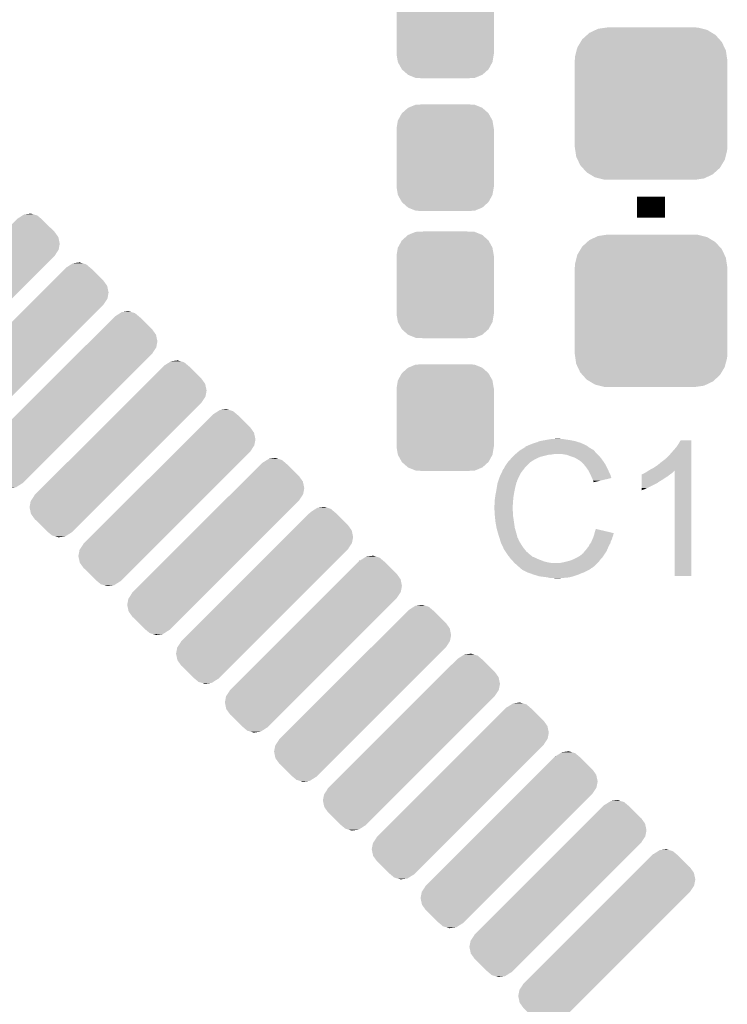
# Model space of a CAD drawing. Extents: x -9 to 122, y -9 to 65.
# Tile 240 of 256: x 61.95 to 67.06, y 46.61 to 53.73. Entities that reach past the tile are written whole.
import ezdxf

# ---------------------------------------------------------------- set-up
doc = ezdxf.new("R2010")
doc.units = 0
doc.layers.get('0').update_dxf_attribs({"linetype": 'CONTINUOUS'})
doc.layers.add('CLICKER_4_FOR_R7FA4M2A_V100_GTO', color=12, linetype='CONTINUOUS')
doc.layers.add('CLICKER_4_FOR_R7FA4M2A_V100_GTS', color=13, linetype='CONTINUOUS')

# ---------------------------------------------------------------- blocks, each defined once
blk = doc.blocks.new('CUSTOM_170')
for points in [[(-0.312264, 0.321732), (-0.26893, 0.360448), (0.312592, 0.321732), (0.268592, 0.360448)], [(-0.26893, 0.360448), (-0.267216, 0.361152), (0.268592, 0.360448), (0.26779, 0.361152)], [(-0.267216, 0.361152), (-0.213724, 0.383108), (0.26779, 0.361152), (0.21312, 0.383108)], [(-0.213724, 0.383108), (-0.20803, 0.383392), (0.21312, 0.383108), (0.212412, 0.383392)], [(-0.20803, 0.383392), (-0.154122, 0.38608), (0.212412, 0.383392), (0.154132, 0.38608)], [(-0.341452, 0.269636), (-0.313432, 0.320688), (0.341702, 0.269636), (0.313176, 0.320688)], [(-0.313432, 0.320688), (-0.312264, 0.321732), (0.313176, 0.320688), (0.312592, 0.321732)], [(-0.35179, 0.21082), (-0.342144, 0.268372), (0.35179, 0.21082), (0.34192, 0.268372)], [(-0.342144, 0.268372), (-0.341452, 0.269636), (0.34192, 0.268372), (0.341702, 0.269636)], [(-0.35179, 0.20955), (-0.35179, 0.21082), (0.35179, 0.20955), (0.35179, 0.21082)], [(-0.35179, -0.20955), (-0.35179, 0.20955), (0.35179, -0.20955), (0.35179, 0.20955)], [(-0.35179, -0.21082), (-0.35179, -0.20955), (0.35179, -0.21082), (0.35179, -0.20955)], [(-0.34192, -0.268358), (-0.35179, -0.21082), (0.342148, -0.268358), (0.35179, -0.21082)], [(-0.341702, -0.269636), (-0.34192, -0.268358), (0.341446, -0.269636), (0.342148, -0.268358)], [(-0.313184, -0.320676), (-0.341702, -0.269636), (0.31344, -0.320676), (0.341446, -0.269636)], [(-0.312594, -0.321732), (-0.313184, -0.320676), (0.312258, -0.321732), (0.31344, -0.320676)], [(-0.268602, -0.36044), (-0.312594, -0.321732), (0.26894, -0.36044), (0.312258, -0.321732)], [(-0.267792, -0.361154), (-0.268602, -0.36044), (0.2672, -0.361154), (0.26894, -0.36044)], [(-0.213136, -0.383104), (-0.267792, -0.361154), (0.213734, -0.383104), (0.2672, -0.361154)], [(-0.212414, -0.383394), (-0.213136, -0.383104), (0.207926, -0.383394), (0.213734, -0.383104)], [(-0.154122, -0.38608), (-0.212414, -0.383394), (0.154132, -0.38608), (0.207926, -0.383394)]]:
    blk.add_solid(points)
blk = doc.blocks.new('CUSTOM_182')
for points in [[(-0.461888, 0.497124), (-0.445816, 0.51162), (0.465342, 0.497124), (0.441342, 0.51162)], [(-0.445816, 0.51162), (-0.400774, 0.532846), (0.441342, 0.51162), (0.406198, 0.532846)], [(-0.400774, 0.532846), (-0.383312, 0.541074), (0.406198, 0.532846), (0.373946, 0.541074)], [(-0.383312, 0.541074), (-0.323442, 0.549926), (0.373946, 0.541074), (0.339246, 0.549926)], [(-0.323442, 0.549926), (-0.31496, 0.55118), (0.339246, 0.549926), (0.31496, 0.55118)], [(-0.532846, 0.406198), (-0.508918, 0.445816), (0.53029, 0.406198), (0.51162, 0.445816)], [(-0.508918, 0.445816), (-0.497124, 0.465342), (0.51162, 0.445816), (0.49401, 0.465342)], [(-0.497124, 0.465342), (-0.461888, 0.497124), (0.49401, 0.465342), (0.465342, 0.497124)], [(-0.549926, 0.339246), (-0.538686, 0.383312), (0.54759, 0.339246), (0.541074, 0.383312)], [(-0.538686, 0.383312), (-0.532846, 0.406198), (0.541074, 0.383312), (0.53029, 0.406198)], [(-0.55118, 0.31496), (-0.549926, 0.339246), (0.55118, 0.31496), (0.54759, 0.339246)], [(-0.55118, -0.31496), (-0.55118, 0.31496), (0.55118, -0.31496), (0.55118, 0.31496)], [(-0.547588, -0.339246), (-0.55118, -0.31496), (0.549926, -0.339246), (0.55118, -0.31496)], [(-0.541074, -0.383312), (-0.547588, -0.339246), (0.538684, -0.383312), (0.549926, -0.339246)], [(-0.530288, -0.406198), (-0.541074, -0.383312), (0.532846, -0.406198), (0.538684, -0.383312)], [(-0.51162, -0.445816), (-0.530288, -0.406198), (0.508916, -0.445816), (0.532846, -0.406198)], [(-0.494008, -0.465342), (-0.51162, -0.445816), (0.497124, -0.465342), (0.508916, -0.445816)], [(-0.465342, -0.497124), (-0.494008, -0.465342), (0.461886, -0.497124), (0.497124, -0.465342)], [(-0.44134, -0.51162), (-0.465342, -0.497124), (0.445816, -0.51162), (0.461886, -0.497124)], [(-0.406198, -0.532846), (-0.44134, -0.51162), (0.400772, -0.532846), (0.445816, -0.51162)], [(-0.373944, -0.541074), (-0.406198, -0.532846), (0.383312, -0.541074), (0.400772, -0.532846)], [(-0.339246, -0.549926), (-0.373944, -0.541074), (0.32344, -0.549926), (0.383312, -0.541074)], [(-0.31496, -0.55118), (-0.339246, -0.549926), (0.31496, -0.55118), (0.32344, -0.549926)]]:
    blk.add_solid(points)
blk = doc.blocks.new('CUSTOM_198')
for points in [[(0.24612, 0.515528), (0.325032, 0.59444), (0.594432, 0.515528), (0.51552, 0.59444)], [(0.325032, 0.59444), (0.3351, 0.604508), (0.51552, 0.59444), (0.503526, 0.604508)], [(0.3351, 0.604508), (0.335862, 0.60527), (0.336624, 0.604508), (0.335862, 0.60527)], [(0.336624, 0.604508), (0.370518, 0.625936), (0.503526, 0.604508), (0.477996, 0.625936)], [(0.370518, 0.625936), (0.382392, 0.633442), (0.477996, 0.625936), (0.452376, 0.633442)], [(0.382392, 0.633442), (0.43098, 0.63971), (0.452376, 0.633442), (0.43098, 0.63971)], [(0.200178, 0.469586), (0.240052, 0.50946), (0.630026, 0.469586), (0.601562, 0.50946)], [(0.240052, 0.50946), (0.24612, 0.515528), (0.601562, 0.50946), (0.594432, 0.515528)], [(0.152232, 0.42164), (0.200178, 0.469586), (0.64008, 0.42164), (0.630026, 0.469586)], [(0.067218, 0.336626), (0.108036, 0.377444), (0.604506, 0.336626), (0.631594, 0.377444)], [(0.108036, 0.377444), (0.152232, 0.42164), (0.631594, 0.377444), (0.64008, 0.42164)], [(-0.60527, -0.335862), (0.066454, 0.335862), (-0.066454, -0.335862), (0.60527, 0.335862)], [(0.066454, 0.335862), (0.067218, 0.336626), (0.60527, 0.335862), (0.604506, 0.336626)], [(-0.631596, -0.377442), (-0.604508, -0.336624), (-0.108034, -0.377442), (-0.067216, -0.336624)], [(-0.604508, -0.336624), (-0.60527, -0.335862), (-0.067216, -0.336624), (-0.066454, -0.335862)], [(-0.64008, -0.42164), (-0.631596, -0.377442), (-0.152232, -0.42164), (-0.108034, -0.377442)], [(-0.630026, -0.469586), (-0.64008, -0.42164), (-0.200178, -0.469586), (-0.152232, -0.42164)], [(-0.601562, -0.509458), (-0.630026, -0.469586), (-0.24005, -0.509458), (-0.200178, -0.469586)], [(-0.594428, -0.515532), (-0.601562, -0.509458), (-0.246124, -0.515532), (-0.24005, -0.509458)], [(-0.515528, -0.594432), (-0.594428, -0.515532), (-0.325024, -0.594432), (-0.246124, -0.515532)], [(-0.503526, -0.604508), (-0.515528, -0.594432), (-0.3351, -0.604508), (-0.325024, -0.594432)], [(-0.478008, -0.625932), (-0.503526, -0.604508), (-0.370516, -0.625932), (-0.336624, -0.604508)], [(-0.452364, -0.633448), (-0.478008, -0.625932), (-0.382406, -0.633448), (-0.370516, -0.625932)], [(-0.430994, -0.639712), (-0.452364, -0.633448), (-0.430994, -0.639712), (-0.382406, -0.633448)], [(-0.335862, -0.60527), (-0.336624, -0.604508), (-0.335862, -0.60527), (-0.3351, -0.604508)]]:
    blk.add_solid(points)

msp = doc.modelspace()

# ---------------------------------------------------------------- linework, layer by layer
at = {"layer": 'CLICKER_4_FOR_R7FA4M2A_V100_GTO', "const_width": 0.2032}
msp.add_lwpolyline([(66.51244, 52.2986), (66.51244, 52.451)], dxfattribs=at)
at = {"layer": 'CLICKER_4_FOR_R7FA4M2A_V100_GTO'}
for points in [[(65.79362, 50.6984), (65.839338, 50.70094), (65.862202, 50.6984), (65.852042, 50.70094)], [(65.577712, 50.62474), (65.598868, 50.63744), (66.085724, 50.62474), (66.0654, 50.63744)], [(65.598868, 50.63744), (65.60312, 50.639992), (66.0654, 50.63744), (66.061828, 50.639992)], [(65.60312, 50.639992), (65.603134, 50.642526), (66.061828, 50.639992), (66.05828, 50.642526)], [(65.603134, 50.642526), (65.613282, 50.6476), (66.05828, 50.642526), (66.051174, 50.6476)], [(65.613282, 50.6476), (65.620894, 50.650138), (66.051174, 50.6476), (66.04762, 50.650138)], [(65.620894, 50.650138), (65.6209, 50.65014), (66.04762, 50.650138), (66.047618, 50.65014)], [(65.6209, 50.65014), (65.63106, 50.65522), (66.047618, 50.65014), (66.03746, 50.65522)], [(65.63106, 50.65522), (65.643758, 50.6603), (66.03746, 50.65522), (66.0273, 50.6603)], [(65.643758, 50.6603), (65.656458, 50.66538), (66.0273, 50.6603), (66.01587, 50.66538)], [(65.656458, 50.66538), (65.6717, 50.67046), (66.01587, 50.66538), (66.00444, 50.67046)], [(65.6717, 50.67046), (65.689482, 50.67554), (66.00444, 50.67046), (65.988186, 50.67554)], [(65.689482, 50.67554), (65.707262, 50.68316), (65.988186, 50.67554), (65.963802, 50.68316)], [(65.707262, 50.68316), (65.7479, 50.69078), (65.963802, 50.68316), (65.925698, 50.69078)], [(65.7479, 50.69078), (65.77838, 50.69586), (65.925698, 50.69078), (65.89014, 50.69586)], [(65.77838, 50.69586), (65.79362, 50.6984), (65.89014, 50.69586), (65.874902, 50.6984)], [(66.65976, 50.59934), (66.69532, 50.63998), (66.804538, 50.59934), (66.804538, 50.63998)], [(66.69532, 50.63998), (66.71056, 50.662838), (66.804538, 50.63998), (66.804538, 50.662838)], [(66.71056, 50.662838), (66.725798, 50.688218), (66.804538, 50.662838), (66.80454, 50.688218)], [(66.725798, 50.688218), (66.725812, 50.68824), (66.80454, 50.688218), (66.725812, 50.68824)], [(65.497132, 50.55362), (65.50406, 50.56124), (65.676782, 50.55362), (65.69329, 50.56124)], [(65.50406, 50.56124), (65.51168, 50.56886), (65.69329, 50.56124), (65.709798, 50.56886)], [(65.51168, 50.56886), (65.52692, 50.5841), (65.709798, 50.56886), (65.77076, 50.5841)], [(65.52692, 50.5841), (65.52946, 50.58664), (65.77076, 50.5841), (65.796162, 50.58664)], [(65.52946, 50.58664), (65.532, 50.58918), (65.796162, 50.58664), (65.808858, 50.58918)], [(65.532, 50.58918), (65.550008, 50.604418), (66.12382, 50.58918), (66.108582, 50.604418)], [(65.550008, 50.604418), (65.559016, 50.61204), (66.108582, 50.604418), (66.1035, 50.61204)], [(65.559016, 50.61204), (65.565022, 50.617122), (66.1035, 50.61204), (66.098418, 50.617122)], [(65.565022, 50.617122), (65.569246, 50.619658), (66.098418, 50.617122), (66.09588, 50.619658)], [(65.569246, 50.619658), (65.573476, 50.622198), (66.09588, 50.619658), (66.090804, 50.622198)], [(65.573476, 50.622198), (65.577702, 50.624734), (66.090804, 50.622198), (66.088266, 50.624734)], [(65.577702, 50.624734), (65.577712, 50.62474), (66.088266, 50.624734), (66.085724, 50.62474)], [(65.902838, 50.5841), (65.872358, 50.58918), (66.1289, 50.5841), (66.12382, 50.58918)], [(65.93078, 50.57394), (65.902838, 50.5841), (66.13906, 50.57394), (66.1289, 50.5841)], [(65.938406, 50.571398), (65.93078, 50.57394), (66.141602, 50.571398), (66.13906, 50.57394)], [(65.953638, 50.56632), (65.938406, 50.571398), (66.145666, 50.56632), (66.141602, 50.571398)], [(65.96888, 50.5587), (65.953638, 50.56632), (66.15176, 50.5587), (66.145666, 50.56632)], [(65.97396, 50.55616), (65.96888, 50.5587), (66.153576, 50.55616), (66.15176, 50.5587)], [(66.61912, 50.55617), (66.619142, 50.5587), (66.804536, 50.55617), (66.804536, 50.5587)], [(66.619142, 50.5587), (66.621666, 50.558706), (66.804536, 50.5587), (66.804536, 50.558706)], [(66.621666, 50.558706), (66.64452, 50.58156), (66.804536, 50.558706), (66.804536, 50.58156)], [(66.64452, 50.58156), (66.65976, 50.59934), (66.804536, 50.58156), (66.804538, 50.59934)], [(65.448182, 50.485044), (65.45326, 50.495198), (65.595786, 50.485044), (65.603684, 50.495198)], [(65.45326, 50.495198), (65.454782, 50.497738), (65.603684, 50.495198), (65.60566, 50.497738)], [(65.454782, 50.497738), (65.460878, 50.5079), (65.60566, 50.497738), (65.615822, 50.5079)], [(65.460878, 50.5079), (65.473324, 50.525678), (65.615822, 50.5079), (65.6336, 50.525678)], [(65.473324, 50.525678), (65.47866, 50.5333), (65.6336, 50.525678), (65.643758, 50.5333)], [(65.47866, 50.5333), (65.478662, 50.533302), (65.643758, 50.5333), (65.64376, 50.533302)], [(65.478662, 50.533302), (65.480966, 50.535838), (65.64376, 50.533302), (65.646298, 50.535838)], [(65.480966, 50.535838), (65.497132, 50.55362), (65.646298, 50.535838), (65.676782, 50.55362)], [(65.986662, 50.54854), (65.97396, 50.55616), (66.159018, 50.54854), (66.153576, 50.55616)], [(65.996816, 50.543462), (65.986662, 50.54854), (66.162646, 50.543462), (66.159018, 50.54854)], [(65.99936, 50.54092), (65.996816, 50.543462), (66.164462, 50.54092), (66.162646, 50.543462)], [(66.019364, 50.52314), (65.99936, 50.54092), (66.177162, 50.52314), (66.164462, 50.54092)], [(66.02222, 50.5206), (66.019364, 50.52314), (66.178614, 50.5206), (66.177162, 50.52314)], [(66.034412, 50.50536), (66.02222, 50.5206), (66.18732, 50.50536), (66.178614, 50.5206)], [(66.04254, 50.4952), (66.034412, 50.50536), (66.1924, 50.4952), (66.18732, 50.50536)], [(66.049652, 50.48504), (66.04254, 50.4952), (66.19748, 50.48504), (66.1924, 50.4952)], [(66.502278, 50.474878), (66.53022, 50.49012), (66.804534, 50.474878), (66.804534, 50.49012)], [(66.53022, 50.49012), (66.5607, 50.51044), (66.804534, 50.49012), (66.804536, 50.51044)], [(66.5607, 50.51044), (66.58864, 50.5333), (66.804536, 50.51044), (66.804536, 50.5333)], [(66.58864, 50.5333), (66.61912, 50.55617), (66.804536, 50.5333), (66.804536, 50.55617)], [(65.406692, 50.391056), (65.416852, 50.42154), (65.54216, 50.391056), (65.55486, 50.42154)], [(65.416852, 50.42154), (65.4177, 50.42408), (65.55486, 50.42154), (65.55613, 50.42408)], [(65.4177, 50.42408), (65.430846, 50.452018), (65.55613, 50.42408), (65.5701, 50.452018)], [(65.430846, 50.452018), (65.43802, 50.467264), (65.5701, 50.452018), (65.581958, 50.467264)], [(65.43802, 50.467264), (65.438026, 50.469806), (65.581958, 50.467264), (65.583934, 50.469806)], [(65.438026, 50.469806), (65.44056, 50.472344), (65.583934, 50.469806), (65.585908, 50.472344)], [(65.44056, 50.472344), (65.443104, 50.479962), (65.585908, 50.472344), (65.591834, 50.479962)], [(65.443104, 50.479962), (65.448182, 50.485044), (65.591834, 50.479962), (65.595786, 50.485044)], [(66.060318, 50.4698), (66.049652, 50.48504), (66.204254, 50.4698), (66.19748, 50.48504)], [(66.06413, 50.46218), (66.060318, 50.4698), (66.20764, 50.46218), (66.204254, 50.4698)], [(66.07302, 50.4444), (66.06413, 50.46218), (66.216532, 50.4444), (66.20764, 50.46218)], [(66.07415, 50.441858), (66.07302, 50.4444), (66.217802, 50.441858), (66.216532, 50.4444)], [(66.08318, 50.42154), (66.07415, 50.441858), (66.223876, 50.42154), (66.217802, 50.441858)], [(66.085724, 50.416454), (66.08318, 50.42154), (66.225396, 50.416454), (66.223876, 50.42154)], [(66.08826, 50.41138), (66.085724, 50.416454), (66.204234, 50.41138), (66.225396, 50.416454)], [(66.443874, 50.40376), (66.443876, 50.419), (66.593722, 50.40376), (66.61658, 50.419)], [(66.443876, 50.419), (66.44388, 50.4317), (66.61658, 50.419), (66.636898, 50.4317)], [(66.44388, 50.4317), (66.443882, 50.44186), (66.636898, 50.4317), (66.64909, 50.44186)], [(66.443882, 50.44186), (66.446406, 50.441866), (66.64909, 50.44186), (66.649098, 50.441866)], [(66.446406, 50.441866), (66.44894, 50.4444), (66.649098, 50.441866), (66.65214, 50.4444)], [(66.44894, 50.4444), (66.448944, 50.444402), (66.65214, 50.4444), (66.652142, 50.444402)], [(66.448944, 50.444402), (66.454022, 50.44694), (66.652142, 50.444402), (66.65595, 50.44694)], [(66.454022, 50.44694), (66.461644, 50.449482), (66.65595, 50.44694), (66.659762, 50.449482)], [(66.461644, 50.449482), (66.469262, 50.45456), (66.659762, 50.449482), (66.66738, 50.45456)], [(66.469262, 50.45456), (66.479422, 50.459642), (66.66738, 50.45456), (66.67246, 50.459642)], [(66.479422, 50.459642), (66.494606, 50.469764), (66.67246, 50.459642), (66.682582, 50.469764)], [(66.494606, 50.469764), (66.502278, 50.474878), (66.804534, 50.469764), (66.804534, 50.474878)], [(66.68262, 49.707822), (66.682582, 50.469764), (66.804518, 49.707822), (66.804534, 50.469764)], [(65.39484, 50.33264), (65.39865, 50.3555), (65.52692, 50.33264), (65.532, 50.3555)], [(65.39865, 50.3555), (65.402036, 50.375818), (65.532, 50.3555), (65.537078, 50.375818)], [(65.402036, 50.375818), (65.402462, 50.378362), (65.537078, 50.375818), (65.53835, 50.378362)], [(65.402462, 50.378362), (65.403306, 50.380896), (65.53835, 50.378362), (65.539618, 50.380896)], [(65.403306, 50.380896), (65.404998, 50.385974), (65.539618, 50.380896), (65.53962, 50.385974)], [(65.404998, 50.385974), (65.405844, 50.388514), (65.53962, 50.385974), (65.542154, 50.388514)], [(65.405844, 50.388514), (65.406692, 50.391056), (65.542154, 50.388514), (65.54216, 50.391056)], [(66.09334, 50.396142), (66.08826, 50.41138), (66.140684, 50.396142), (66.204234, 50.41138)], [(66.095878, 50.391064), (66.09334, 50.396142), (66.119506, 50.391064), (66.140684, 50.396142)], [(66.098414, 50.388526), (66.095878, 50.391064), (66.10892, 50.388526), (66.119506, 50.391064)], [(66.09842, 50.386008), (66.098414, 50.388526), (66.09842, 50.386008), (66.10892, 50.388526)], [(66.44386, 50.33518), (66.443862, 50.34534), (66.46418, 50.33518), (66.48704, 50.34534)], [(66.443862, 50.34534), (66.44387, 50.3809), (66.48704, 50.34534), (66.558158, 50.3809)], [(66.44387, 50.388518), (66.443874, 50.40376), (66.568318, 50.388518), (66.593722, 50.40376)], [(66.44387, 50.38598), (66.44387, 50.388518), (66.56578, 50.38598), (66.568318, 50.388518)], [(66.44387, 50.3809), (66.44387, 50.38598), (66.558158, 50.3809), (66.56578, 50.38598)], [(65.38214, 50.25644), (65.38468, 50.274222), (65.515488, 50.25644), (65.51676, 50.274222)], [(65.38468, 50.274222), (65.38722, 50.292), (65.51676, 50.274222), (65.519722, 50.292)], [(65.38722, 50.292), (65.3896, 50.3047), (65.519722, 50.292), (65.52184, 50.3047)], [(65.3896, 50.3047), (65.39484, 50.33264), (65.52184, 50.3047), (65.52692, 50.33264)], [(66.44386, 50.32759), (66.44386, 50.33518), (66.44386, 50.32759), (66.46418, 50.33518)], [(65.3796, 50.218342), (65.38214, 50.228502), (65.512768, 50.218342), (65.513494, 50.228502)], [(65.3796, 50.203102), (65.3796, 50.218342), (65.51168, 50.203102), (65.512768, 50.218342)], [(65.3796, 50.2031), (65.3796, 50.203102), (65.511682, 50.2031), (65.51168, 50.203102)], [(65.380744, 50.180238), (65.3796, 50.2031), (65.511682, 50.180238), (65.511682, 50.2031)], [(65.38214, 50.228502), (65.38214, 50.25644), (65.513494, 50.228502), (65.515488, 50.25644)], [(65.381126, 50.172616), (65.380744, 50.180238), (65.51422, 50.172616), (65.511682, 50.180238)], [(65.38214, 50.1523), (65.381126, 50.172616), (65.51422, 50.1523), (65.51422, 50.172616)], [(65.382904, 50.144678), (65.38214, 50.1523), (65.51422, 50.144678), (65.51422, 50.1523)], [(65.384426, 50.12944), (65.382904, 50.144678), (65.51676, 50.12944), (65.51422, 50.144678)], [(65.38722, 50.101498), (65.384426, 50.12944), (65.52106, 50.101498), (65.51676, 50.12944)], [(65.388118, 50.09642), (65.38722, 50.101498), (65.52184, 50.09642), (65.52106, 50.101498)], [(65.39484, 50.05832), (65.388118, 50.09642), (65.52692, 50.05832), (65.52184, 50.09642)], [(65.394842, 50.058318), (65.39484, 50.05832), (65.52692, 50.058318), (65.52692, 50.05832)], [(65.39992, 50.038), (65.394842, 50.058318), (65.532726, 50.038), (65.52692, 50.058318)], [(65.404276, 50.02276), (65.39992, 50.038), (65.53708, 50.02276), (65.532726, 50.038)], [(65.41008, 50.00244), (65.404276, 50.02276), (65.542502, 50.00244), (65.53708, 50.02276)], [(65.416008, 49.984658), (65.41008, 50.00244), (65.547244, 49.984658), (65.542502, 50.00244)], [(66.09334, 49.98466), (66.095244, 49.989738), (66.232022, 49.98466), (66.23304, 49.989738)], [(66.095244, 49.989738), (66.099052, 49.999898), (66.23304, 49.989738), (66.23812, 49.999898)], [(66.099052, 49.999898), (66.10096, 50.004982), (66.23812, 49.999898), (66.239388, 50.004982)], [(66.10096, 50.004982), (66.102228, 50.010058), (66.239388, 50.004982), (66.240658, 50.010058)], [(66.102228, 50.010058), (66.103498, 50.015136), (66.240658, 50.010058), (66.243198, 50.015136)], [(66.103498, 50.015136), (66.10413, 50.017662), (66.243198, 50.015136), (66.2432, 50.017662)], [(66.10413, 50.017662), (66.10604, 50.025298), (66.2432, 50.017662), (66.210768, 50.025298)], [(66.10604, 50.025298), (66.11368, 50.048156), (66.210768, 50.025298), (66.11368, 50.048156)], [(65.416856, 49.982116), (65.416008, 49.984658), (65.549782, 49.982116), (65.547244, 49.984658)], [(65.418548, 49.977038), (65.416856, 49.982116), (65.55232, 49.977038), (65.549782, 49.982116)], [(65.42024, 49.971958), (65.418548, 49.977038), (65.554014, 49.971958), (65.55232, 49.977038)], [(65.420876, 49.96942), (65.42024, 49.971958), (65.55486, 49.96942), (65.554014, 49.971958)], [(65.422782, 49.9618), (65.420876, 49.96942), (65.558672, 49.9618), (65.55486, 49.96942)], [(65.425322, 49.954182), (65.422782, 49.9618), (65.56248, 49.954182), (65.558672, 49.9618)], [(65.42786, 49.946562), (65.425322, 49.954182), (65.567244, 49.946562), (65.56248, 49.954182)], [(65.4304, 49.94148), (65.42786, 49.946562), (65.570418, 49.94148), (65.567244, 49.946562)], [(65.433986, 49.93386), (65.4304, 49.94148), (65.57518, 49.93386), (65.570418, 49.94148)], [(65.444744, 49.911), (65.433986, 49.93386), (65.59042, 49.911), (65.57518, 49.93386)], [(66.05016, 49.90846), (66.060322, 49.921162), (66.19986, 49.90846), (66.205418, 49.921162)], [(66.060322, 49.921162), (66.06286, 49.92624), (66.205418, 49.921162), (66.20764, 49.92624)], [(66.06286, 49.92624), (66.06794, 49.9364), (66.20764, 49.92624), (66.213446, 49.9364)], [(66.06794, 49.9364), (66.074032, 49.944018), (66.213446, 49.9364), (66.2178, 49.944018)], [(66.074032, 49.944018), (66.0781, 49.949102), (66.2178, 49.944018), (66.21925, 49.949102)], [(66.0781, 49.949102), (66.08354, 49.961798), (66.21925, 49.949102), (66.222878, 49.961798)], [(66.08354, 49.961798), (66.090072, 49.977038), (66.222878, 49.961798), (66.230498, 49.977038)], [(66.090072, 49.977038), (66.09334, 49.98466), (66.230498, 49.977038), (66.232022, 49.98466)], [(65.45072, 49.8983), (65.444744, 49.911), (65.60058, 49.8983), (65.59042, 49.911)], [(65.459188, 49.8856), (65.45072, 49.8983), (65.61074, 49.8856), (65.60058, 49.8983)], [(65.472732, 49.865282), (65.459188, 49.8856), (65.633598, 49.865282), (65.61074, 49.8856)], [(65.47612, 49.8602), (65.472732, 49.865282), (65.639952, 49.8602), (65.633598, 49.865282)], [(65.487844, 49.84496), (65.47612, 49.8602), (65.659006, 49.84496), (65.639952, 49.8602)], [(65.979038, 49.84242), (65.987924, 49.847498), (66.160014, 49.84242), (66.16446, 49.847498)], [(65.987924, 49.847498), (65.996818, 49.85258), (66.16446, 49.847498), (66.167846, 49.85258)], [(65.996818, 49.85258), (66.00952, 49.86274), (66.167846, 49.85258), (66.17462, 49.86274)], [(66.00952, 49.86274), (66.017144, 49.870362), (66.17462, 49.86274), (66.1797, 49.870362)], [(66.017144, 49.870362), (66.02222, 49.872904), (66.1797, 49.870362), (66.181394, 49.872904)], [(66.02222, 49.872904), (66.0273, 49.88052), (66.181394, 49.872904), (66.186472, 49.88052)], [(66.0273, 49.88052), (66.031108, 49.885598), (66.186472, 49.88052), (66.189858, 49.885598)], [(66.031108, 49.885598), (66.034922, 49.89068), (66.189858, 49.885598), (66.19208, 49.89068)], [(66.034922, 49.89068), (66.04254, 49.898302), (66.19208, 49.89068), (66.195416, 49.898302)], [(66.04254, 49.898302), (66.05016, 49.90846), (66.195416, 49.898302), (66.19986, 49.90846)], [(65.487846, 49.844958), (65.487844, 49.84496), (65.664084, 49.844958), (65.659006, 49.84496)], [(65.491752, 49.83988), (65.487846, 49.844958), (65.674242, 49.83988), (65.664084, 49.844958)], [(65.493708, 49.837338), (65.491752, 49.83988), (65.681864, 49.837338), (65.674242, 49.83988)], [(65.497614, 49.83226), (65.493708, 49.837338), (65.68948, 49.83226), (65.681864, 49.837338)], [(65.50152, 49.827182), (65.497614, 49.83226), (65.703022, 49.827182), (65.68948, 49.83226)], [(65.504062, 49.82464), (65.50152, 49.827182), (65.7098, 49.82464), (65.703022, 49.827182)], [(65.51422, 49.81448), (65.504062, 49.82464), (65.735196, 49.81448), (65.7098, 49.82464)], [(65.514222, 49.814478), (65.51422, 49.81448), (65.7352, 49.814478), (65.735196, 49.81448)], [(65.520316, 49.80686), (65.514222, 49.814478), (65.76314, 49.80686), (65.7352, 49.814478)], [(65.524378, 49.801782), (65.520316, 49.80686), (65.79361, 49.801782), (65.76314, 49.80686)], [(65.524382, 49.80178), (65.524378, 49.801782), (65.793622, 49.80178), (65.79361, 49.801782)], [(65.537078, 49.791622), (65.524382, 49.80178), (66.1162, 49.791622), (66.126358, 49.80178)], [(65.537082, 49.79162), (65.537078, 49.791622), (66.1162, 49.79162), (66.1162, 49.791622)], [(65.54724, 49.781462), (65.537082, 49.79162), (66.104586, 49.781462), (66.1162, 49.79162)], [(65.557398, 49.77384), (65.54724, 49.781462), (66.095874, 49.77384), (66.104586, 49.781462)], [(65.854582, 49.80178), (65.86474, 49.80432), (66.126358, 49.80178), (66.128898, 49.80432)], [(65.86474, 49.80432), (65.87744, 49.80686), (66.128898, 49.80432), (66.131438, 49.80686)], [(65.87744, 49.80686), (65.89014, 49.8094), (66.131438, 49.80686), (66.133342, 49.8094)], [(65.89014, 49.8094), (65.92062, 49.817022), (66.133342, 49.8094), (66.139058, 49.817022)], [(65.92062, 49.817022), (65.94856, 49.82718), (66.139058, 49.817022), (66.146678, 49.82718)], [(65.94856, 49.82718), (65.948562, 49.827182), (66.146678, 49.82718), (66.14668, 49.827182)], [(65.948562, 49.827182), (65.979038, 49.84242), (66.14668, 49.827182), (66.160014, 49.84242)], [(65.557414, 49.773826), (65.557398, 49.77384), (66.093334, 49.773826), (66.095874, 49.77384)], [(65.56248, 49.76876), (65.557414, 49.773826), (66.090792, 49.76876), (66.093334, 49.773826)], [(65.565024, 49.766216), (65.56248, 49.76876), (66.083178, 49.766216), (66.090792, 49.76876)], [(65.570098, 49.761142), (65.565024, 49.766216), (66.078102, 49.761142), (66.083178, 49.766216)], [(65.570104, 49.761138), (65.570098, 49.761142), (66.078098, 49.761138), (66.078102, 49.761142)], [(65.577714, 49.756064), (65.570104, 49.761138), (66.06964, 49.756064), (66.078098, 49.761138)], [(65.580238, 49.75606), (65.577714, 49.756064), (66.069632, 49.75606), (66.06964, 49.756064)], [(65.58026, 49.753534), (65.580238, 49.75606), (66.065422, 49.753534), (66.069632, 49.75606)], [(65.580288, 49.75352), (65.58026, 49.753534), (66.0654, 49.75352), (66.065422, 49.753534)], [(65.6209, 49.7332), (65.580288, 49.75352), (66.02476, 49.7332), (66.0654, 49.75352)], [(65.64249, 49.72558), (65.6209, 49.7332), (66.00444, 49.72558), (66.02476, 49.7332)], [(65.66408, 49.71796), (65.64249, 49.72558), (65.98666, 49.71796), (66.00444, 49.72558)], [(65.704718, 49.70526), (65.66408, 49.71796), (65.948558, 49.70526), (65.98666, 49.71796)], [(65.725038, 49.70272), (65.704718, 49.70526), (65.940938, 49.70272), (65.948558, 49.70526)], [(66.804518, 49.7078), (66.68262, 49.707822), (66.804518, 49.7078), (66.804518, 49.707822)], [(65.765678, 49.69764), (65.725038, 49.70272), (65.918078, 49.69764), (65.940938, 49.70272)], [(65.774568, 49.6951), (65.765678, 49.69764), (65.89268, 49.6951), (65.918078, 49.69764)], [(65.783456, 49.69256), (65.774568, 49.6951), (65.86474, 49.69256), (65.89268, 49.6951)], [(65.821558, 49.69002), (65.811398, 49.69256), (65.836802, 49.69002), (65.86474, 49.69256)]]:
    msp.add_solid(points, dxfattribs=at)

# ---------------------------------------------------------------- block references
at = {"layer": 'CLICKER_4_FOR_R7FA4M2A_V100_GTS'}
for name, p in [('CUSTOM_170', (65.024, 53.69306)), ('CUSTOM_182', (66.51244, 53.1241)), ('CUSTOM_170', (65.024, 52.73294)), ('CUSTOM_198', (61.59754, 51.689)), ('CUSTOM_170', (65.024, 51.81346)), ('CUSTOM_182', (66.51244, 51.6255)), ('CUSTOM_198', (61.9506, 51.33594)), ('CUSTOM_198', (62.30366, 50.98288)), ('CUSTOM_198', (62.65926, 50.62728)), ('CUSTOM_170', (65.024, 50.85334)), ('CUSTOM_198', (63.01232, 50.27422)), ('CUSTOM_198', (63.36538, 49.92116)), ('CUSTOM_198', (63.71844, 49.5681)), ('CUSTOM_198', (64.0715, 49.21504)), ('CUSTOM_198', (64.4271, 48.85944)), ('CUSTOM_198', (64.78016, 48.50638)), ('CUSTOM_198', (65.13322, 48.15332)), ('CUSTOM_198', (65.48628, 47.80026)), ('CUSTOM_198', (65.83934, 47.4472)), ('CUSTOM_198', (66.1924, 47.0916))]:
    msp.add_blockref(name, p, dxfattribs=at)

doc.saveas('drawing.dxf')
